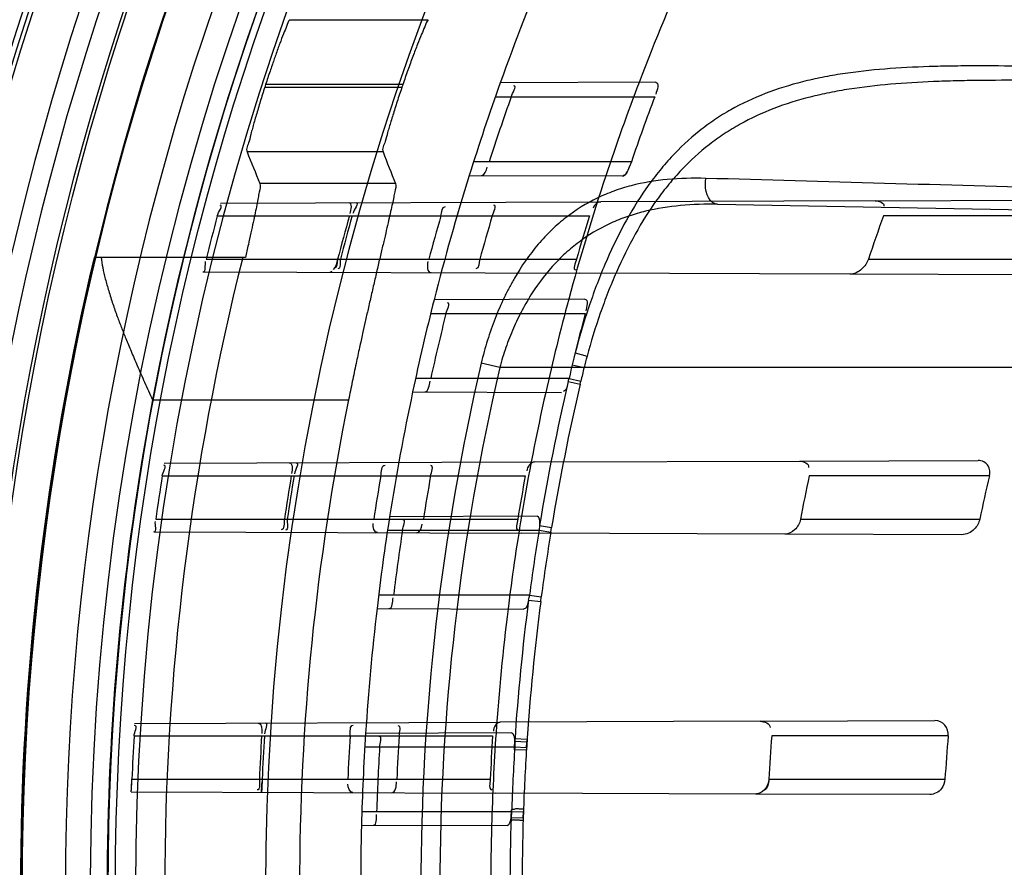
# Model space of a CAD drawing. Header units: millimetres. Extents: x 0 to 297, y 0 to 210.
# Tile 70 of 256: x 146.455 to 146.591, y 93.04 to 93.158. Entities that reach past the tile are written whole.
import ezdxf

# ---------------------------------------------------------------- set-up
doc = ezdxf.new("R2010")
doc.units = ezdxf.units.MM
doc.header["$LTSCALE"] = 16.335
doc.layers.get('0').update_dxf_attribs({"linetype": 'CONTINUOUS'})
for name, color, linetype in [('01_GLOBAL', 7, 'CONTINUOUS'), ('INTFCLR_144815', 7, 'CONTINUOUS'), ('INTFCLR_72935', 7, 'CONTINUOUS')]:
    doc.layers.add(name, color=color, linetype=linetype)

msp = doc.modelspace()

# ---------------------------------------------------------------- linework, layer by layer
at = {"color": 7, "linetype": 'Continuous'}
msp.add_circle((147.7028034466, 92.1254639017), 2.28, dxfattribs=at)
at = {"color": 9, "linetype": 'Continuous'}
msp.add_arc((147.7028034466, 92.1254639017), 2.2507792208, 92.9674534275, 177.0325465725, dxfattribs=at)
at = {"layer": '01_GLOBAL', "color": 7, "linetype": 'Continuous'}
msp.add_circle((147.7028034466, 92.1254639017), 2.31, dxfattribs=at)
at = {"layer": 'INTFCLR_144815', "color": 9, "linetype": 'Continuous'}
for p, q in [((146.4919079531, 93.15778970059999), (146.5110687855, 93.15778970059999)), ((146.4884475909, 93.14846126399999), (146.5074209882, 93.14846126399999)), ((146.5075373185, 93.1488020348), (146.4885575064, 93.1488020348)), ((146.504807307, 93.1394735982), (146.4859924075, 93.1394735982)), ((146.5065123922, 93.1351215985), (146.4877559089, 93.1351215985)), ((146.4729197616, 93.1051627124), (146.5000317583, 93.1051627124))]:
    msp.add_line(p, q, dxfattribs=at)
at = {"layer": 'INTFCLR_144815', "color": 6, "linetype": 'Continuous'}
msp.add_line((146.4857805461, 93.12487654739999), (146.464841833, 93.12487654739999), dxfattribs=at)
for radius in [0.3828680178, 0.364857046]:
    msp.add_circle((146.8326356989, 93.03763164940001), radius, dxfattribs=at)
for radius, start, end in [(0.5278075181, 313.9937911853, 154.5150993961), (0.5098075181, 312.9543589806, 154.5144414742), (0.49294334, 108.7136429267, 257.7559644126), (0.3966228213, 45.0000000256, 314.9999999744), (0.3959130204, 44.99999995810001, 315.0000000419), (0.3953393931, 44.99999997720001, 315.0000000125), (0.3833823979, 47.86578076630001, 312.1342192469), (0.3779020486, 45.72777364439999, 314.2722263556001), (0.3659046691, 45.6663486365, 314.3336513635), (0.366, 126.3221328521, 169.3673701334), (0.3615918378, 162.0945480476, 162.1512840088), (0.343580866, 161.1214044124, 161.1814515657), (0.3580299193, 165.8961331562, 194.1038668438), (0.3393903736, 168.5228250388, 191.4771749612)]:
    msp.add_arc((146.8326356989, 93.03763164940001), radius, start, end, dxfattribs=at)
at = {"layer": 'INTFCLR_144815', "color": 9, "linetype": 'Continuous'}
for centre, radius, start, end in [((146.8326356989, 93.03763164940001), 0.4131757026, 52.2436298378, 307.7563701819), ((146.8326356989, 93.03763164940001), 0.4896672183, 125.9035433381, 247.5002459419), ((146.8326356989, 93.03763164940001), 0.3891912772, 52.5411294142, 307.4588705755), ((146.8326356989, 93.03763164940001), 0.3777730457, 45.7280221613, 314.2719778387), ((146.8326356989, 93.03763164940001), 0.3717739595, 45.73034182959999, 314.2696581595), ((146.832635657, 93.0376316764), 0.4417329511, 125.9035433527, 247.5002459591), ((146.8326356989, 93.03763164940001), 0.4162669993, 128.484146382, 209.9999999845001), ((146.8326356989, 93.03763164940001), 0.3683327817, 128.4841463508, 246.0405071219), ((146.8326356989, 93.03763164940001), 0.4071801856, 138.4596802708, 165.5403197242), ((146.8326356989, 93.03763164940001), 0.386609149, 159.8664381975, 203.1335617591), ((146.8326356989, 93.03763164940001), 0.3780000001, 166.6554352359, 193.3445647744), ((146.8326356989, 93.03763164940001), 0.3660000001, 169.3673701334, 190.6326298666)]:
    msp.add_arc(centre, radius, start, end, dxfattribs=at)
at = {"layer": 'INTFCLR_144815', "color": 6, "linetype": 'Continuous'}
for centre, major_axis, ratio, start_param, end_param in [((146.8326356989, 93.3892876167), (0, 0.5277520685), 0.7456587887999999, -4.2192934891, -4.2099081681), ((146.8326356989, 93.3677029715), (0, 0.4953586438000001), 0.7456587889, -4.2335651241, -4.2236405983)]:
    msp.add_ellipse(centre, major_axis=major_axis, ratio=ratio, start_param=start_param, end_param=end_param, dxfattribs=at)
for points, knots in [([(146.4919079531, 93.15778970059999), (146.4916533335, 93.1575493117), (146.4914675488, 93.15680804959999), (146.4909767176, 93.1557418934), (146.4905968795, 93.1546889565), (146.4902372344, 93.15372118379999), (146.489960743, 93.1529478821), (146.4896964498, 93.15219584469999), (146.4894340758, 93.151438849), (146.4891554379, 93.1506181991), (146.4888585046, 93.1497264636), (146.4886561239, 93.14910726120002), (146.4885575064, 93.1488020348)], [0, 0, 0, 0, 0.1094304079, 0.2230663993, 0.3723568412, 0.457156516, 0.5460546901, 0.6289204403, 0.7062841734, 0.7964222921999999, 0.8997592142, 1, 1, 1, 1]), ([(146.5110687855, 93.15778970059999), (146.5108021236, 93.1575439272), (146.5105950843, 93.1567773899), (146.5100649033, 93.15567289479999), (146.509646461, 93.15457311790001), (146.509247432, 93.15354784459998), (146.5089198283, 93.15267720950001), (146.5085790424, 93.15175435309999), (146.5082315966, 93.1507919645), (146.5078823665, 93.1498036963), (146.5076519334, 93.1491372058), (146.5075373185, 93.1488020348)], [0, 0, 0, 0, 0.1125708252, 0.230568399, 0.3859711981, 0.4756994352, 0.5724421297, 0.6746373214, 0.7810981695, 0.8900432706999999, 1, 1, 1, 1]), ([(146.4884475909, 93.14846126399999), (146.4883401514, 93.1481276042), (146.488129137, 93.14746484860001), (146.4878232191, 93.14648129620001), (146.4875328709, 93.14552566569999), (146.4872619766, 93.1446101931), (146.48701162, 93.1437464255), (146.4867902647, 93.1429439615), (146.4865234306, 93.1420178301), (146.4863334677, 93.14089275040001), (146.4858061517, 93.1399384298), (146.4859924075, 93.1394735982)], [0, 0, 0, 0, 0.1127761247, 0.2237716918, 0.3313922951, 0.434091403, 0.5309759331, 0.6205643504, 0.7024343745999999, 0.8388912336, 1, 1, 1, 1]), ([(146.5074209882, 93.14846126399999), (146.5073069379, 93.1481265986), (146.507082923, 93.1474619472), (146.5067580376, 93.14647570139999), (146.5064496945, 93.1455179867), (146.506161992, 93.14460109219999), (146.5058961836, 93.143736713), (146.5056609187, 93.1429342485), (146.5053783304, 93.14200967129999), (146.5051713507, 93.1408871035), (146.5046267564, 93.1399400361), (146.504807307, 93.1394735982)], [0, 0, 0, 0, 0.1132281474, 0.2246140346, 0.3325392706, 0.4354203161, 0.5324089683, 0.621979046, 0.7037566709, 0.8398244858, 1, 1, 1, 1]), ([(146.4877559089, 93.1351215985), (146.4879103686, 93.1347446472), (146.4876615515, 93.1340337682), (146.4875359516, 93.13306699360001), (146.4873375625, 93.13210768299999), (146.4871100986, 93.1309789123), (146.4868321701, 93.12967862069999), (146.4865151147, 93.12821588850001), (146.4861595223, 93.1265969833), (146.4859103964, 93.1254664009), (146.4857805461, 93.12487654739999)], [0, 0, 0, 0, 0.1170110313, 0.1925528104, 0.285752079, 0.3965420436, 0.5239301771, 0.6674606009, 0.826516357, 1, 1, 1, 1]), ([(146.5065123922, 93.1351215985), (146.5066566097, 93.13475789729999), (146.5064107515, 93.13407977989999), (146.5062788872, 93.1331597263), (146.5060788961, 93.1322529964), (146.5058492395, 93.1311863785), (146.5055688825, 93.1299548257), (146.5052477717, 93.12856499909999), (146.5048872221, 93.1270236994), (146.5044931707, 93.1253433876), (146.504068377, 93.12353124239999), (146.5036216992, 93.1216105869), (146.5031714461, 93.1196587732), (146.5027432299, 93.11777784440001), (146.5023465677, 93.11601249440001), (146.5019531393, 93.11424046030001), (146.5015298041, 93.1123034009), (146.5010534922, 93.110088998), (146.5005459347, 93.1076754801), (146.500202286, 93.10600259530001), (146.5000317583, 93.1051627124)], [0, 0, 0, 0, 0.0382780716, 0.06280512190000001, 0.0927930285, 0.1285269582, 0.1697539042, 0.2162944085, 0.2681051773, 0.3246108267, 0.3851500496, 0.4502018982, 0.5175332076, 0.5811207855, 0.6389311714, 0.6945524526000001, 0.7587092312, 0.8329162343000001, 0.9161533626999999, 1, 1, 1, 1]), ([(146.4657897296, 93.12487654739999), (146.465853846, 93.1244028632), (146.4660242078, 93.12341059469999), (146.4663811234, 93.12186220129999), (146.4668510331, 93.120185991), (146.4674066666, 93.11845340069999), (146.4680036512, 93.11676943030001), (146.4686076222, 93.1151755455), (146.4692462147, 93.1135682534), (146.4699758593, 93.11181073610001), (146.4708385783, 93.1097986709), (146.4718333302, 93.10755524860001), (146.4725478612, 93.10597869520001), (146.4729197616, 93.1051627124)], [0, 0, 0, 0, 0.068202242, 0.1435380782, 0.2266295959, 0.3165126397, 0.4030980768, 0.4815233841, 0.5596981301, 0.6498566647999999, 0.7530316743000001, 0.8720522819, 1, 1, 1, 1])]:
    msp.add_open_spline(points, degree=3, knots=knots, dxfattribs=at)
at = {"layer": 'INTFCLR_72935', "color": 9, "linetype": 'Continuous'}
for p, q in [((146.542534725, 93.1491190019), (146.5210225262, 93.1490439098)), ((146.5203454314, 93.14713164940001), (146.5424019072, 93.14713164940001)), ((146.5391602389, 93.13813164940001), (146.517333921, 93.13813164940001)), ((146.5167354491, 93.13623435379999), (146.537881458, 93.13616054)), ((146.5728815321, 93.1327249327), (146.598726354, 93.1328151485)), ((146.4823218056, 93.1324088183), (146.5349278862, 93.1325924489)), ((146.5510921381, 93.1322318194), (146.8116880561, 93.1276831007)), ((146.4818703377, 93.1306316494), (146.5333602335, 93.1306316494)), ((146.6000599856, 93.1306316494), (146.5740317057, 93.1306316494)), ((146.4803341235, 93.1246316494), (146.5315642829, 93.1246316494)), ((146.5719453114, 93.1246316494), (146.5977414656, 93.1246316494)), ((146.4798777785, 93.12286301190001), (146.5319463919, 93.1226812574)), ((146.5947758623, 93.12246194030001), (146.5693796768, 93.12255059)), ((146.5327133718, 93.1190847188), (146.5118667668, 93.1190119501)), ((146.5113955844, 93.11713164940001), (146.5327821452, 93.11713164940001)), ((146.5313853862, 93.1116694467), (146.5330228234, 93.1111907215)), ((146.5209469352, 93.1096316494), (146.5183914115, 93.1102341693)), ((146.5309867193, 93.1100299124), (146.5326148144, 93.1096316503)), ((146.8386356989, 93.1096316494), (146.5209469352, 93.1096316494)), ((146.5305369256, 93.10813164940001), (146.5093011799, 93.10813164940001)), ((146.5304245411, 93.10771198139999), (146.5320676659, 93.1073236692)), ((146.5305369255, 93.108131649), (146.5321654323, 93.10774431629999)), ((146.5320676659, 93.1073236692), (146.5321654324, 93.10774431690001)), ((146.5088991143, 93.1062617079), (146.5295057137, 93.10618977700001)), ((146.4745142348, 93.0963815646), (146.5257564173, 93.0965604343)), ((146.5624001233, 93.0966883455), (146.5871248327, 93.0967746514)), ((146.4742551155, 93.0946316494), (146.5244849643, 93.0946316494)), ((146.5886883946, 93.0946316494), (146.5637620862, 93.0946316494)), ((146.4733521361, 93.0886316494), (146.5234370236, 93.0886316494)), ((146.5261345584, 93.0890617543), (146.5057140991, 93.0889904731)), ((146.5625560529, 93.0886316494), (146.5873593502, 93.0886316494)), ((146.4730853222, 93.08688672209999), (146.5240276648, 93.0867088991)), ((146.5054274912, 93.0871316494), (146.526389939, 93.0871316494)), ((146.5263899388, 93.0871316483), (146.5280207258, 93.08686304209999)), ((146.5264588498, 93.0877537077), (146.5281244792, 93.0874758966)), ((146.5280207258, 93.08686304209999), (146.5281244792, 93.0874758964)), ((146.5848743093, 93.0864965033), (146.5603879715, 93.0865819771)), ((146.5250688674, 93.0781316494), (146.5041920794, 93.0781316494)), ((146.5249406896, 93.0774496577), (146.5266149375, 93.07722893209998)), ((146.5250688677, 93.0781316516), (146.5266997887, 93.07791281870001)), ((146.5266149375, 93.07722893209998), (146.5266997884, 93.07791281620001)), ((146.5039689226, 93.0762789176), (146.5242530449, 93.0762081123)), ((146.5569833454, 93.06066943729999), (146.5811623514, 93.0607538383)), ((146.4704401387, 93.0603673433), (146.5209908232, 93.0605437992)), ((146.4703584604, 93.0586316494), (146.519969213, 93.0586316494)), ((146.5225884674, 93.059049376), (146.5023937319, 93.0589788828)), ((146.5829804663, 93.0586316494), (146.5585743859, 93.0586316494)), ((146.5022795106, 93.0571316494), (146.523025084, 93.0571316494)), ((146.4700604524, 93.0526316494), (146.5196245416, 93.0526316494)), ((146.5581794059, 93.0526316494), (146.5825468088, 93.0526316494)), ((146.4699698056, 93.0508975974), (146.5204239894, 93.0507214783)), ((146.5804302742, 93.050512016), (146.5563263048, 93.0505961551)), ((146.5225888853, 93.0481316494), (146.5018711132, 93.0481316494)), ((146.5018176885, 93.04628642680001), (146.5219681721, 93.0462160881))]:
    msp.add_line(p, q, dxfattribs=at)
at = {"layer": 'INTFCLR_72935', "color": 7, "linetype": 'Continuous'}
for p, q in [((146.5391602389, 93.13813164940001), (146.5388510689, 93.1373721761)), ((146.4977096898, 93.12294093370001), (146.4974427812, 93.12280169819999)), ((146.5230127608, 93.0567321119), (146.5230143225, 93.0582866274)), ((146.5230143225, 93.0582866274), (146.5247435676, 93.058193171)), ((146.5247435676, 93.058193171), (146.5246284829, 93.0566560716)), ((146.5246284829, 93.0566560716), (146.5230127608, 93.0567321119)), ((146.5230259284, 93.0578810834), (146.523025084, 93.0571316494)), ((146.523025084, 93.0571316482), (146.5246556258, 93.0570270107)), ((146.524711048, 93.0577688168), (146.5230259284, 93.0578810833)), ((146.5246556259, 93.057027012), (146.524711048, 93.0577688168)), ((146.4700042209, 93.05140613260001), (146.4700604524, 93.0526316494)), ((146.4880800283, 93.0526316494), (146.4880187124, 93.05136172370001)), ((146.4699698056, 93.0508975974), (146.4700042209, 93.05140613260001)), ((146.4880187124, 93.05136172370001), (146.4879811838, 93.0508347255)), ((146.5225143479, 93.0473654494), (146.5225940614, 93.04842641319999)), ((146.5242290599, 93.0485072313), (146.5241945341, 93.04692952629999)), ((146.5225888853, 93.0481316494), (146.5225143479, 93.0473654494)), ((146.5225143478, 93.0473654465), (146.5242023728, 93.0473114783)), ((146.524219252, 93.0480753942), (146.5225888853, 93.0481316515)), ((146.524202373, 93.04731148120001), (146.5242192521, 93.04807539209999))]:
    msp.add_line(p, q, dxfattribs=at)
at = {"layer": 'INTFCLR_72935', "color": 6, "linetype": 'Continuous'}
for p, q in [((146.5728815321, 93.1327249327), (146.5349278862, 93.1325924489)), ((146.5693796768, 93.12255059), (146.5319463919, 93.1226812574)), ((146.5257564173, 93.0965604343), (146.5624001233, 93.0966883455)), ((146.5603879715, 93.0865819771), (146.5240276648, 93.0867088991)), ((146.5264588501, 93.0877537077), (146.5263899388, 93.0871316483)), ((146.5569833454, 93.06066943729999), (146.5209908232, 93.0605437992)), ((146.5563263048, 93.0505961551), (146.5204239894, 93.0507214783))]:
    msp.add_line(p, q, dxfattribs=at)
for points in [[(146.5261345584, 93.0890617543), (146.5261661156, 93.08905848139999), (146.52619672, 93.0890482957), (146.5262263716, 93.08903100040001), (146.5262553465, 93.0890062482), (146.5262833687, 93.0889739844), (146.5263096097, 93.08893489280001), (146.5263338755, 93.08888960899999), (146.5263563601, 93.0888382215), (146.5263768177, 93.0887809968), (146.5263951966, 93.08871824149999), (146.5264115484, 93.0886503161), (146.5264257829, 93.08857756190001), (146.5264378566, 93.0885004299), (146.526447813, 93.0884192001), (146.5264556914, 93.0883339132), (146.5264615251, 93.08824482), (146.5264652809, 93.08815232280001), (146.5264668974, 93.0880566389), (146.5264663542, 93.08795806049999), (146.5264636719, 93.0878569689), (146.5264588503, 93.0877537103)], [(146.5225884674, 93.059049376), (146.5226232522, 93.0590453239), (146.5226574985, 93.0590328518), (146.5226912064, 93.0590118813), (146.5227246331, 93.05898226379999), (146.5227575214, 93.0589440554), (146.5227890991, 93.0588977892), (146.5228193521, 93.0588437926), (146.5228482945, 93.05878240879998), (146.5228751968, 93.0587146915), (146.5228997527, 93.05864181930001), (146.5229222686, 93.0585638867), (146.5229429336, 93.058480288), (146.5229619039, 93.0583908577), (146.5229790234, 93.0582964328), (146.5229940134, 93.05819774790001), (146.5230067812, 93.05809537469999), (146.5230174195, 93.05798966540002), (146.5230259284, 93.0578810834)], [(146.5225143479, 93.0473654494), (146.5224970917, 93.0472688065), (146.5224785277, 93.0471748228), (146.5224586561, 93.04708379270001), (146.5224374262, 93.0469961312), (146.5224148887, 93.0469119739), (146.5223911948, 93.0468312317), (146.5223662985, 93.0467540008), (146.5223402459, 93.04668082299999), (146.5223133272, 93.04661226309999), (146.5222854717, 93.0465485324), (146.52225675, 93.0464898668), (146.522227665, 93.04643671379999), (146.5221983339, 93.046389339), (146.5221686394, 93.04634761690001), (146.5221387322, 93.04631140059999), (146.5221081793, 93.0462803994), (146.5220774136, 93.0462553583), (146.5220478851, 93.0462370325), (146.522020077, 93.0462249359), (146.521993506, 93.04621815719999), (146.5219681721, 93.0462160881)]]:
    msp.add_lwpolyline(points, dxfattribs=at)
at = {"layer": 'INTFCLR_72935', "color": 7, "linetype": 'Continuous'}
msp.add_lwpolyline([(146.5569321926, 93.05071947), (146.5568722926, 93.05069598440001), (146.5568103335, 93.05067433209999), (146.5567463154, 93.0506547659), (146.5566799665, 93.050637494), (146.5566115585, 93.05062285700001), (146.5565419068, 93.0506112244), (146.5564712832, 93.05060279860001), (146.5563994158, 93.05059771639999), (146.5563263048, 93.0505961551)], dxfattribs=at)
at = {"layer": 'INTFCLR_72935', "color": 6, "linetype": 'Continuous'}
for centre, radius, start, end in [((146.8326356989, 93.03763164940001), 0.3620710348, 90, 270.0000000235), ((146.8326356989, 93.03763164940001), 0.3440948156, 90, 270.0000000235), ((146.8326356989, 93.03763164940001), 0.330931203, 160.3263098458, 162.6651652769), ((146.8326356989, 93.03763164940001), 0.312931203, 159.1304001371, 161.6462381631), ((146.8323501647, 93.03763713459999), 0.3285978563, 160.5358262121, 162.1919982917), ((146.8322798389, 93.037638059), 0.3098678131, 159.3072909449, 161.0761528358), ((146.8326098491, 93.0376331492), 0.3628593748, 165.1497552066, 166.127732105), ((146.8322387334, 93.03763338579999), 0.3448708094, 164.3558949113, 165.3885142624), ((146.8326091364, 93.0376333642), 0.3448552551, 164.3551674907, 165.3878368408), ((146.8331322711, 93.0376335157), 0.333546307, 163.8104319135, 164.880816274), ((146.8322382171, 93.037633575), 0.3258746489, 163.4184416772, 164.5160807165), ((146.833131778, 93.0376337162), 0.3138655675, 162.7645756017, 163.9079015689), ((146.8318000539, 93.03763449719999), 0.274031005, 160.161670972, 161.489893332), ((146.8326356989, 93.03763164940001), 0.330931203, 165.7642015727, 168.0308689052), ((146.8326356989, 93.03763164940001), 0.312931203, 164.9141628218, 167.3433404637), ((146.8323518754, 93.0376351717), 0.3286000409, 165.9998323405, 167.6117039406), ((146.8322915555, 93.03763336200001), 0.3098804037, 165.1348433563, 166.8499530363), ((146.5239666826, 93.1096662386), 0.0067470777, 343.1632973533, 346.8533058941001), ((146.8326102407, 93.0376324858), 0.3628598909, 170.9623696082, 171.9204530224), ((146.8322392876, 93.03763259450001), 0.3448715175, 170.4867199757, 171.4960021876), ((146.8326094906, 93.0376326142), 0.3448557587, 170.4862845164, 171.4956140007), ((146.8331329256, 93.03763265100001), 0.3335471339, 170.1605823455, 171.2050388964), ((146.8322388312, 93.03763268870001), 0.3258754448, 169.9265638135, 170.9962955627), ((146.8331322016, 93.03763279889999), 0.3138661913, 169.5368915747, 170.6487800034), ((146.8318007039, 93.03763318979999), 0.274031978, 167.9948681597, 169.2744925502), ((146.8317997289, 93.0376334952), 0.2497036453, 166.8051591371, 168.2152960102), ((146.8326356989, 93.03763164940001), 0.330931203, 171.0719019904, 173.2935009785), ((146.8326356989, 93.03763164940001), 0.312931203, 170.541958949, 172.9174824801), ((146.8323530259, 93.0376336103), 0.3286014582, 171.3364209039, 172.9206606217), ((146.8323147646, 93.0376292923), 0.3099039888, 170.8085144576, 172.4903456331), ((146.5188972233, 93.0789385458), 0.0062241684, 346.160036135, 352.5512516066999), ((146.8326103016, 93.0376319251), 0.3628600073, 176.6822791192, 177.6308608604), ((146.8322393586, 93.0376319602), 0.3448716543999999, 176.5090249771, 177.5072173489), ((146.832609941, 93.0376319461), 0.3448562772, 176.5088667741, 177.5071037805), ((146.8331329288, 93.0376319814), 0.3335472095, 176.3903501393, 177.422530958), ((146.8326356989, 93.03763164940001), 0.330931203, 176.3014783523, 178.5013841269), ((146.8322389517, 93.03763198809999), 0.3258756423, 176.3052585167, 177.3618125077), ((146.8331324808, 93.0376320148), 0.3138665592, 176.1636884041, 177.2608001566), ((146.8326356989, 93.03763164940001), 0.312931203, 176.076855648, 178.4266729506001), ((146.8318010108, 93.0376321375), 0.2740324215, 175.6050305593, 176.8622747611), ((146.8318001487, 93.037632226), 0.2497042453, 175.1758886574, 176.5562406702), ((146.8323536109, 93.0376322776), 0.3286021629, 176.5980490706, 178.1689953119), ((146.8323152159, 93.03763085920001), 0.3099042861, 176.3922681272, 178.0582189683)]:
    msp.add_arc(centre, radius, start, end, dxfattribs=at)
at = {"layer": 'INTFCLR_72935', "color": 9, "linetype": 'Continuous'}
for centre, radius, start, end in [((146.8326356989, 93.03763164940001), 0.330931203, 157.139241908, 160.3263098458), ((146.8326356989, 93.03763164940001), 0.312931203, 155.7561731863, 159.1304001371), ((146.8326356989, 93.03763164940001), 0.330931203, 162.6651652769, 165.7642015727), ((146.8326356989, 93.03763164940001), 0.312931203, 161.6462381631, 164.9141628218), ((146.1600355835, 78.7330122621), 14.4080718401, 88.25433741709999, 88.45127330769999), ((146.6213631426, 93.0872391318), 0.0915297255, 164.8301698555, 165.8389969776), ((146.8297042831, 93.03763164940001), 0.3196667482, 166.8724621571, 193.1275380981), ((146.8297466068, 93.03763164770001), 0.3170821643, 166.8753489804, 193.1246504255), ((146.8314456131, 93.037481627), 0.3074174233, 166.426222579, 166.7878142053), ((146.8309759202, 93.0376195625), 0.308616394, 166.8725284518, 170.6509789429), ((146.8309960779, 93.0376195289), 0.3069476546, 166.8743066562, 170.6522452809), ((146.8326356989, 93.03763164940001), 0.330931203, 168.0308689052, 171.0719019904), ((146.8326356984, 93.03763164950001), 0.3129312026, 167.3433404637, 170.541958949), ((146.8308959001, 93.03758999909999), 0.3068569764, 170.7598247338, 172.4491581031), ((146.8309185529, 93.03763212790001), 0.3085577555, 172.5856470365, 176.2372877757), ((146.8308703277, 93.0376387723), 0.3068203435, 172.5862435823, 176.2382036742), ((146.8326356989, 93.03763164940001), 0.330931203, 173.2935009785, 176.3014783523), ((146.8326356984, 93.03763164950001), 0.3129312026, 172.9174824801, 176.076855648), ((146.8305389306, 93.0376293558), 0.306497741, 176.3714348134, 178.0468702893), ((146.8326356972, 93.03763164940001), 0.3102748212, 178.2030829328, 181.7968386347), ((146.8310221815, 93.03763164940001), 0.3069724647, 178.1929802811, 181.8070200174), ((146.8326356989, 93.03763164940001), 0.330931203, 178.5013841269, 181.4986159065), ((146.8326356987, 93.03763164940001), 0.3129312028, 178.4266729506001, 181.5733270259)]:
    msp.add_arc(centre, radius, start, end, dxfattribs=at)
at = {"layer": 'INTFCLR_72935', "color": 7, "linetype": 'Continuous'}
for centre, radius, start, end in [((146.4171678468, 93.05448382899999), 0.0529236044, 356.1145218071, 357.6305889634), ((146.4359719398, 93.0545518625), 0.0521419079, 355.9119819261, 357.5068099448)]:
    msp.add_arc(centre, radius, start, end, dxfattribs=at)
at = {"layer": 'INTFCLR_72935', "color": 9, "linetype": 'Continuous'}
for points, knots in [([(146.6065482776, 93.1510277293), (146.6054248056, 93.15106058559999), (146.6031835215, 93.1511237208), (146.5987374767, 93.15123814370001), (146.5932510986, 93.15135422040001), (146.5878151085, 93.15140418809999), (146.5840550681, 93.151374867), (146.5819328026, 93.1513344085), (146.5788306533, 93.15124876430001), (146.5743036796, 93.15101825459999), (146.5693731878, 93.1504818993), (146.5660439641, 93.149908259), (146.5641989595, 93.149520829), (146.5615329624, 93.14888847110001), (146.5576790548, 93.1476931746), (146.5536460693, 93.1458052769), (146.5506604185, 93.1439567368), (146.5478127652, 93.1418658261), (146.5451967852, 93.1394145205), (146.5428306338, 93.1366541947), (146.5405577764, 93.1336032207), (146.5379961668, 93.1293762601), (146.5358339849, 93.1248086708), (146.5342876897, 93.1209337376), (146.5328501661, 93.1168820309), (146.5319315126, 93.11377152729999), (146.5313853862, 93.1116694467)], [0, 0, 0, 0, 0.0352809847, 0.0703819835, 0.1396078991, 0.2075363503, 0.2410159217, 0.2576359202, 0.2741656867, 0.3384299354, 0.3998740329, 0.4297050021, 0.4444379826, 0.4590447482, 0.5157118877, 0.5707567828, 0.5982819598, 0.6258347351, 0.6815552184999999, 0.7102974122, 0.7398929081, 0.8008912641, 0.8650738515, 0.8982977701, 0.9318249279, 1, 1, 1, 1]), ([(146.6065168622, 93.1492297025), (146.6054207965, 93.149248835), (146.6032343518, 93.14928500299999), (146.5988977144, 93.14934751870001), (146.5935472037, 93.14940244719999), (146.5882467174, 93.1493973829), (146.5845809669, 93.14933417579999), (146.5825119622, 93.1492761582), (146.5794870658, 93.149166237), (146.5750723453, 93.14890685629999), (146.5702645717, 93.1483548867), (146.5670171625, 93.14778235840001), (146.5652167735, 93.14739901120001), (146.5626146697, 93.1467774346), (146.5588538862, 93.1456112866), (146.5549122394, 93.14378819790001), (146.5519898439, 93.1420094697), (146.5492042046, 93.1400048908), (146.5466397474, 93.137658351), (146.5443146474, 93.1350170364), (146.542082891, 93.1321054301), (146.5395623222, 93.12807436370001), (146.5374275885, 93.12371507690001), (146.5358986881, 93.1200193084), (146.5344770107, 93.11615956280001), (146.5335654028, 93.11319473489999), (146.5330228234, 93.1111907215)], [0, 0, 0, 0, 0.0354681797, 0.0707511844, 0.1403246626, 0.2085900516, 0.2422376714, 0.2589428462, 0.2755573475, 0.3401717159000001, 0.40198058, 0.4319988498, 0.4468261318, 0.4615305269, 0.518556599, 0.5738982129, 0.6015279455, 0.6291448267, 0.6848435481, 0.7134910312, 0.7429323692, 0.8034516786, 0.8669427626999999, 0.8997510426, 0.9328264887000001, 1, 1, 1, 1]), ([(146.5494438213, 93.135821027), (146.5476720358, 93.13586911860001), (146.5442020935, 93.1357928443), (146.539943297, 93.13509156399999), (146.5367267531, 93.1340983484), (146.5336263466, 93.13279531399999), (146.5307139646, 93.1309808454), (146.5284364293, 93.12899835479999), (146.5271809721, 93.1277258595), (146.5253005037, 93.1256191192), (146.5236512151, 93.1232359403), (146.5222311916, 93.1206695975), (146.5213054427, 93.1188266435), (146.5202647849, 93.1164178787), (146.519389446, 93.11391079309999), (146.5187850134, 93.11183386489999), (146.5185165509, 93.1107707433), (146.5183914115, 93.1102341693)], [0, 0, 0, 0, 0.1202097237, 0.2347942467, 0.2913430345, 0.3481843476, 0.4625741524, 0.522007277, 0.5526759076, 0.5837545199, 0.7134876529, 0.7478617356, 0.7826925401, 0.8533192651, 0.9256541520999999, 0.962632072, 1, 1, 1, 1]), ([(146.551092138, 93.1322318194), (146.5508417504, 93.1322361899), (146.5494742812, 93.1328742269), (146.549297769, 93.1346796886), (146.5494438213, 93.135821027)], [0, 0, 0, 0, 0.1787387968, 1, 1, 1, 1]), ([(146.551092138, 93.1322318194), (146.5493811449, 93.1322616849), (146.5460342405, 93.1321716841), (146.5419248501, 93.1315316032), (146.5388115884, 93.13064285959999), (146.5358220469, 93.12948980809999), (146.5330004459, 93.1278908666), (146.530439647, 93.12586980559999), (146.5279866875, 93.1234998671), (146.5261172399, 93.12106975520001), (146.5247211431, 93.1187996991), (146.523816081, 93.1171828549), (146.5227969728, 93.11506898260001), (146.5219345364, 93.1128635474), (146.5213367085, 93.1110377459), (146.5210707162, 93.1101032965), (146.5209469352, 93.1096316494)], [0, 0, 0, 0, 0.1247189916, 0.243509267, 0.3019349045, 0.3603889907, 0.476776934, 0.5364440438, 0.5978148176, 0.7250064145, 0.7583663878, 0.7920476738, 0.860007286, 0.9292141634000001, 0.964461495, 1, 1, 1, 1])]:
    msp.add_open_spline(points, degree=3, knots=knots, dxfattribs=at)
at = {"layer": 'INTFCLR_72935', "color": 6, "linetype": 'Continuous'}
for points in [[(146.5225316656, 93.14713164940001), (146.5227023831, 93.14761470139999), (146.523401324, 93.1486283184), (146.5228889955, 93.1486265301)], [(146.542534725, 93.1491190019), (146.5430800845, 93.1491209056), (146.5427169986, 93.1479931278), (146.5425242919, 93.1474829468)], [(146.5184496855, 93.13622837), (146.5189064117, 93.1362267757), (146.5190728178, 93.13693173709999), (146.5192124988, 93.1373665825)], [(146.4818703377, 93.1306316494), (146.482002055, 93.13112841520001), (146.4827707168, 93.1321260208), (146.4822567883, 93.1321242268)], [(146.5000491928, 93.13247069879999), (146.5005601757, 93.1324724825), (146.5003603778, 93.13143963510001), (146.5002225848, 93.1309475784)], [(146.5010245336, 93.1324741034), (146.5015504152, 93.1324759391), (146.5007604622, 93.1314559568), (146.5006186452, 93.1309495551)], [(146.5128129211, 93.1306316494), (146.5129458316, 93.131089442), (146.5129464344, 93.1319233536), (146.5134231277, 93.1319250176)], [(146.5199152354, 93.1306316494), (146.5200564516, 93.1311059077), (146.5206040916, 93.1321051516), (146.5201092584, 93.1321034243)], [(146.5349278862, 93.1325924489), (146.5344656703, 93.1325908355), (146.5339923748, 93.13215491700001), (146.5338554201, 93.13171345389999)], [(146.5728815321, 93.1327249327), (146.5733493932, 93.1327265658), (146.5742295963, 93.1324195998), (146.5740708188, 93.1319795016)], [(146.4989080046, 93.1246316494), (146.498792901, 93.1241901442), (146.4990128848, 93.12330713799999), (146.4985566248, 93.1233087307)], [(146.5181910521, 93.1246316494), (146.5180622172, 93.12416657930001), (146.5181125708, 93.1232953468), (146.5176299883, 93.1232970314)], [(146.5315642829, 93.1246316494), (146.5314271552, 93.12415631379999), (146.5309727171, 93.12315237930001), (146.5314674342, 93.1231506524)], [(146.4798777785, 93.12286301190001), (146.4803835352, 93.12286124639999), (146.4801386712, 93.12384036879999), (146.4802599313, 93.1243313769)], [(146.511476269, 93.1227527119), (146.5109373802, 93.122754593), (146.5109176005, 93.12379414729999), (146.5110581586, 93.1243143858)], [(146.5135128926, 93.11713164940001), (146.5136316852, 93.11760809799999), (146.5142075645, 93.11859232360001), (146.513716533, 93.1185906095)], [(146.5327133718, 93.1190847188), (146.5332550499, 93.11908660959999), (146.5330004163, 93.1179899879), (146.5328614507, 93.1174664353)], [(146.5105722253, 93.1062558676), (146.5111318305, 93.1062539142), (146.5111930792, 93.10721577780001), (146.5113131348, 93.10776235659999)], [(146.5304245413, 93.10771198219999), (146.5302770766, 93.10722481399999), (146.5302650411, 93.10633731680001), (146.5297560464, 93.1063390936)], [(146.4742551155, 93.0946316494), (146.4743329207, 93.0951208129), (146.4749751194, 93.0961022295), (146.4744798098, 93.09610050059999)], [(146.4918284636, 93.0964420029), (146.4923297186, 93.0964437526), (146.4922400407, 93.09546896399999), (146.4921571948, 93.0949745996)], [(146.4927798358, 93.0964453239), (146.4932870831, 93.09644709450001), (146.4926321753, 93.0954415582), (146.4925483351, 93.09494128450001)], [(146.5044920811, 93.0946316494), (146.5045845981, 93.0951650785), (146.504556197, 93.09613684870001), (146.5050975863, 93.0961387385)], [(146.5113869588, 93.0946316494), (146.5114707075, 93.0951030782), (146.5118920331, 93.09606951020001), (146.5114132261, 93.0960678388)], [(146.5257564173, 93.0965604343), (146.5252131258, 93.09655853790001), (146.5247775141, 93.0958718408), (146.5246788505, 93.0953375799)], [(146.5624001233, 93.0966883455), (146.5629183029, 93.0966901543), (146.5637939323, 93.0963218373), (146.5636861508, 93.09581498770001)], [(146.4730853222, 93.08688672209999), (146.4735750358, 93.08688501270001), (146.4732415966, 93.0878536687), (146.4733104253, 93.0883385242)], [(146.4911594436, 93.0886316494), (146.4910830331, 93.0881206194), (146.4912075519, 93.08715223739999), (146.4906908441, 93.0871540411)], [(146.4915455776, 93.0886316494), (146.4914701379, 93.08812713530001), (146.4918203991, 93.08711769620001), (146.4913102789, 93.0871194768)], [(146.5040424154, 93.086778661), (146.5035833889, 93.0867802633), (146.5033898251, 93.0875728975), (146.5034600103, 93.08802652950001)], [(146.5075009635, 93.0871316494), (146.50757325, 93.08760603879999), (146.5080457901, 93.08857145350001), (146.5075659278, 93.0885697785)], [(146.5094435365, 93.0867598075), (146.5099120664, 93.086758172), (146.5101478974, 93.0874679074), (146.5102212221, 93.0879306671)], [(146.5234370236, 93.0886316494), (146.5233585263, 93.0881549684), (146.5230259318, 93.0871858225), (146.5235090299, 93.0871841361)], [(146.5056173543, 93.0762731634), (146.5061509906, 93.0762713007), (146.5061366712, 93.0772337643), (146.5062024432, 93.0777633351)], [(146.5249406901, 93.0774496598), (146.524826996, 93.0769904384), (146.5247261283, 93.076206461), (146.5242530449, 93.0762081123)], [(146.5569833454, 93.06066943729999), (146.5575219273, 93.06067131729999), (146.5583882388, 93.0603397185), (146.5583469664, 93.05980271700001)], [(146.4703584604, 93.0586316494), (146.4703865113, 93.0591155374), (146.4709187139, 93.0600854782), (146.4704340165, 93.0600837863)], [(146.4875435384, 93.0604270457), (146.4880544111, 93.06042882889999), (146.4880487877, 93.0594795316), (146.4880176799, 93.0589696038)], [(146.4884827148, 93.060430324), (146.4889789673, 93.06043205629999), (146.4884424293, 93.0594385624), (146.4884122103, 93.0589432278)], [(146.5002474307, 93.0586316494), (146.5002799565, 93.0591472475), (146.5001582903, 93.06011959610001), (146.5006749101, 93.0601213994)], [(146.50704063, 93.0586316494), (146.5070712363, 93.05910561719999), (146.5073853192, 93.0600522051), (146.5069103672, 93.06005054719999)], [(146.5209908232, 93.0605437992), (146.5204679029, 93.06054197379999), (146.5201000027, 93.0597990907), (146.520065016, 93.05927733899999)], [(146.504330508, 93.0571316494), (146.5043586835, 93.05760567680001), (146.5047400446, 93.0585564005), (146.5042651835, 93.05855474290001)], [(146.4876940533, 93.0526316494), (146.4876721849, 93.0521293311), (146.4878855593, 93.0511539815), (146.4873827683, 93.0511557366)], [(146.5196245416, 93.0526316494), (146.519601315, 93.0521461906), (146.5193748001, 93.051194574), (146.5198608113, 93.0511928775)], [(146.5006480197, 93.0507905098), (146.5001914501, 93.0507921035), (146.4999271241, 93.05151152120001), (146.4999476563, 93.0519676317)], [(146.5059950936, 93.0507718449), (146.5065463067, 93.0507699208), (146.5066549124, 93.0517262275), (146.5066802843, 93.05227685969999)], [(146.5034558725, 93.0462807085), (146.503974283, 93.0462788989), (146.5038826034, 93.04725328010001), (146.5038991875, 93.0477714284)]]:
    msp.add_open_spline(points, degree=3, dxfattribs=at)
at = {"layer": 'INTFCLR_72935', "color": 7, "linetype": 'Continuous'}
for points in [[(146.5378814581, 93.13616054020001), (146.5384011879, 93.1361554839), (146.5386860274, 93.1368873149), (146.5388543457, 93.1373790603)], [(146.5388510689, 93.1373721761), (146.5386404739, 93.136938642), (146.5384891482, 93.1361963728), (146.5380071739, 93.13619805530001)], [(146.4985215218, 93.1246316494), (146.4983890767, 93.12412949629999), (146.4982987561, 93.1235488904), (146.4979186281, 93.12319505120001)], [(146.4985215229, 93.124631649), (146.4984054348, 93.124186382), (146.4984742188, 93.12334477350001), (146.4980140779, 93.1233478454)], [(146.5581794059, 93.0526316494), (146.5581501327, 93.0520870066), (146.5580346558, 93.0513387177), (146.5575310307, 93.0511293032)]]:
    msp.add_open_spline(points, degree=3, dxfattribs=at)
at = {"layer": 'INTFCLR_72935', "color": 6, "linetype": 'Continuous'}
for points, knots in [([(146.5719453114, 93.1246316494), (146.5717734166, 93.12411821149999), (146.5711101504, 93.1231375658), (146.5699855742, 93.122548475), (146.5693796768, 93.12255059)], [0, 0, 0, 0, 0.4719123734, 1, 1, 1, 1]), ([(146.5886883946, 93.0946316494), (146.5887943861, 93.0950837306), (146.5887505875, 93.09621441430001), (146.5876557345, 93.09677650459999), (146.5871248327, 93.0967746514)], [0, 0, 0, 0, 0.4665584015, 1, 1, 1, 1]), ([(146.5625560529, 93.0886316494), (146.5624523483, 93.0880841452), (146.5619226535, 93.0870965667), (146.5608812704, 93.0865802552), (146.5603879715, 93.0865819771)], [0, 0, 0, 0, 0.5304306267, 1, 1, 1, 1]), ([(146.5873593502, 93.0886316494), (146.5872526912, 93.088120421), (146.5866597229, 93.0870639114), (146.5855031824, 93.0864943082), (146.5848743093, 93.0864965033)], [0, 0, 0, 0, 0.4536793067, 1, 1, 1, 1]), ([(146.5829804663, 93.0586316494), (146.5830244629, 93.05915296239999), (146.5827349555, 93.06027226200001), (146.5816606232, 93.0607555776), (146.5811623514, 93.0607538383)], [0, 0, 0, 0, 0.5121844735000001, 1, 1, 1, 1]), ([(146.5825468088, 93.0526316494), (146.5825195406, 93.0521785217), (146.5821434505, 93.0511119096), (146.5810449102, 93.0505098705), (146.5804302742, 93.050512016)], [0, 0, 0, 0, 0.4248108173, 1, 1, 1, 1])]:
    msp.add_open_spline(points, degree=3, knots=knots, dxfattribs=at)
at = {"layer": 'INTFCLR_72935', "color": 7, "linetype": 'Continuous'}
for points, knots in [([(146.5581794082, 93.0526316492), (146.5581520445, 93.05210916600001), (146.5577779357, 93.05110204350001), (146.5567875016, 93.0505986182), (146.5563263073, 93.050596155)], [0, 0, 0, 0, 0.5314904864, 1, 1, 1, 1]), ([(146.5225940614, 93.04842641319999), (146.5226587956, 93.0484962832), (146.5229374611, 93.0484515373), (146.5232851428, 93.04868584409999), (146.5237403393, 93.0484659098), (146.5240875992, 93.04858851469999), (146.5242290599, 93.0485072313)], [0, 0, 0, 0, 0.1717074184, 0.4252818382, 0.7058842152, 1, 1, 1, 1]), ([(146.5241945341, 93.04692952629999), (146.5241006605, 93.0469337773), (146.5238420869, 93.0469433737), (146.5234370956, 93.04697665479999), (146.523065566, 93.0469490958), (146.5228084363, 93.0470266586), (146.522660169, 93.046949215), (146.5224564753, 93.0470736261), (146.5226203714, 93.0473595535), (146.5225143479, 93.0473654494)], [0, 0, 0, 0, 0.1414238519, 0.389521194, 0.6103385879, 0.7005044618, 0.7775256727, 0.840188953, 1, 1, 1, 1])]:
    msp.add_open_spline(points, degree=3, knots=knots, dxfattribs=at)

doc.saveas('drawing.dxf')
